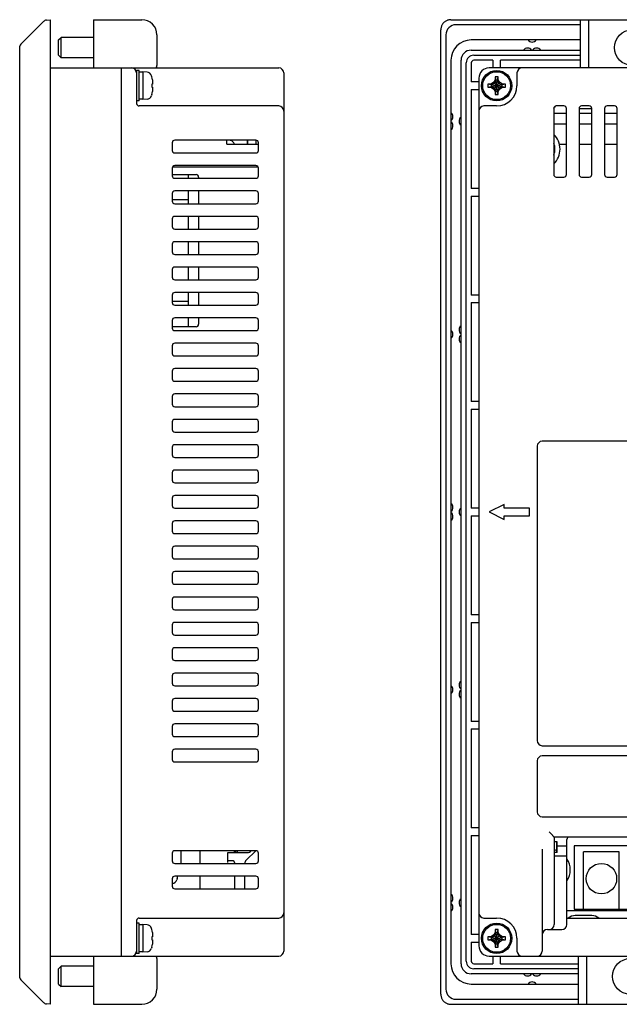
# Model space of a CAD drawing. Extents: x 0 to 699, y 0 to 413.
# Tile 7 of 19: x 375 to 493, y 103 to 297. Entities that reach past the tile are written whole.
import ezdxf

# ---------------------------------------------------------------- set-up
doc = ezdxf.new("R2010")
doc.units = 0
doc.header["$LTSCALE"] = 46.255
doc.layers.get('0').update_dxf_attribs({"linetype": 'CONTINUOUS'})
doc.layers.add('AXIS', color=7, linetype='CONTINUOUS')

msp = doc.modelspace()

# ---------------------------------------------------------------- linework, layer by layer
at = {"color": 7, "linetype": 'CONTINUOUS'}
for p, q in [((380.086, 296.98), (380.851, 297.061)), ((380.851, 103.061), (380.851, 297.061)), ((389.351, 297.061), (389.351, 287.561)), ((389.351, 297.061), (398.851, 297.061)), ((458.9, 296.856), (458.785, 296.794)), ((459.018, 296.909), (458.9, 296.856)), ((459.14, 296.955), (459.018, 296.909)), ((459.265, 296.993), (459.14, 296.955)), ((459.392, 297.022), (459.265, 296.993)), ((459.521, 297.044), (459.392, 297.022)), ((459.651, 297.056), (459.521, 297.044)), ((459.782, 297.061), (459.651, 297.056)), ((459.782, 297.061), (696.804, 297.061)), ((485.293, 287.561), (485.293, 297.061)), ((486.893, 297.061), (486.893, 287.561)), ((374.998, 292.207), (379.483, 296.693)), ((457.797, 295.203), (457.793, 295.072)), ((457.793, 105.05), (457.793, 295.072)), ((457.81, 295.333), (457.797, 295.203)), ((457.831, 295.462), (457.81, 295.333)), ((457.861, 295.589), (457.831, 295.462)), ((457.899, 295.714), (457.861, 295.589)), ((457.945, 295.836), (457.899, 295.714)), ((457.998, 295.954), (457.945, 295.836)), ((458.059, 296.069), (457.998, 295.954)), ((458.128, 296.179), (458.059, 296.069)), ((458.203, 296.285), (458.128, 296.179)), ((458.286, 296.385), (458.203, 296.285)), ((458.374, 296.479), (458.286, 296.385)), ((458.469, 296.568), (458.374, 296.479)), ((458.569, 296.65), (458.469, 296.568)), ((458.675, 296.726), (458.569, 296.65)), ((458.785, 296.794), (458.675, 296.726)), ((485.293, 296.061), (460.793, 296.061)), ((382.451, 293.061), (382.951, 293.561)), ((382.451, 290.061), (382.451, 293.061)), ((382.951, 289.561), (382.951, 293.561)), ((389.351, 293.561), (382.951, 293.561)), ((401.851, 294.061), (401.851, 288.061)), ((458.793, 294.061), (458.793, 106.061)), ((485.293, 293.061), (463.793, 293.061)), ((374.851, 108.268), (374.851, 291.854)), ((463.793, 291.061), (485.293, 291.061)), ((382.451, 290.061), (382.951, 289.561)), ((389.351, 289.561), (382.951, 289.561)), ((459.793, 289.061), (459.793, 111.061)), ((461.793, 111.061), (461.793, 289.061)), ((464.293, 290.061), (485.293, 290.061)), ((468.043, 289.061), (464.293, 289.061)), ((468.043, 289.061), (468.043, 287.561)), ((485.293, 289.061), (469.543, 289.061)), ((469.543, 287.561), (469.543, 289.061)), ((380.851, 287.561), (425.851, 287.561)), ((394.851, 112.561), (394.851, 287.561)), ((462.793, 111.561), (462.793, 288.561)), ((463.793, 288.561), (463.793, 284.811)), ((689.293, 287.561), (467.293, 287.561)), ((397.851, 287.061), (397.851, 280.561)), ((398.351, 287.061), (397.851, 287.061)), ((398.351, 281.061), (398.351, 287.061)), ((398.586, 286.707), (398.351, 286.711)), ((398.584, 286.697), (398.354, 286.68)), ((398.818, 286.707), (398.584, 286.697)), ((398.701, 286.702), (398.586, 286.707)), ((399.051, 286.711), (398.818, 286.707)), ((399.051, 286.811), (399.051, 281.311)), ((399.899, 286.737), (399.051, 286.811)), ((400.829, 285.811), (400.771, 286.02)), ((400.829, 285.811), (400.829, 285.788)), ((400.948, 285.228), (400.967, 285.083)), ((426.851, 286.561), (426.851, 113.561)), ((465.293, 285.561), (465.293, 114.561)), ((468.513, 285.228), (468.188, 284.666)), ((468.513, 285.788), (468.513, 285.228)), ((468.513, 285.788), (468.653, 285.132)), ((468.653, 285.076), (468.513, 285.228)), ((468.933, 285.132), (469.073, 285.788)), ((468.933, 285.076), (469.073, 285.228)), ((469.073, 285.228), (469.073, 285.788)), ((469.398, 284.666), (469.073, 285.228)), ((472.793, 286.561), (472.793, 284.061)), ((400.829, 284.341), (400.829, 283.781)), ((400.948, 284.341), (400.829, 284.341)), ((400.829, 283.781), (400.948, 283.781)), ((400.967, 284.425), (400.948, 284.341)), ((400.948, 283.781), (400.972, 283.669)), ((400.967, 285.083), (400.981, 284.94)), ((400.981, 284.507), (400.967, 284.425)), ((400.988, 283.268), (400.971, 283.081)), ((400.972, 283.669), (400.989, 283.56)), ((400.981, 284.94), (400.992, 284.801)), ((400.992, 284.587), (400.981, 284.507)), ((400.999, 283.456), (400.988, 283.268)), ((400.989, 283.56), (400.999, 283.456)), ((400.992, 284.801), (400.999, 284.666)), ((400.999, 284.666), (400.992, 284.587)), ((465.293, 284.811), (463.793, 284.811)), ((463.793, 283.311), (465.293, 283.311)), ((463.793, 283.311), (463.793, 263.811)), ((467.626, 284.341), (467.066, 284.341)), ((467.722, 284.201), (467.066, 284.341)), ((467.066, 283.781), (467.722, 283.921)), ((467.066, 283.781), (467.626, 283.781)), ((468.188, 284.666), (467.626, 284.341)), ((467.778, 284.201), (467.626, 284.341)), ((467.778, 283.921), (467.626, 283.781)), ((467.626, 283.781), (468.188, 283.456)), ((467.722, 283.921), (469.864, 284.201)), ((467.722, 284.201), (467.778, 284.201)), ((467.722, 284.201), (469.864, 283.921)), ((467.778, 283.921), (467.722, 283.921)), ((467.778, 284.201), (468.333, 284.521)), ((467.778, 283.921), (469.808, 284.201)), ((467.778, 284.201), (469.808, 283.921)), ((468.333, 283.601), (467.778, 283.921)), ((468.188, 284.666), (469.398, 283.456)), ((468.188, 283.456), (469.398, 284.666)), ((468.188, 283.456), (468.513, 282.893)), ((468.333, 284.521), (468.653, 285.076)), ((468.653, 283.046), (468.333, 283.601)), ((468.653, 285.076), (468.653, 285.132)), ((468.653, 282.99), (468.933, 285.132)), ((468.933, 282.99), (468.653, 285.132)), ((468.653, 283.046), (468.933, 285.076)), ((468.933, 283.046), (468.653, 285.076)), ((468.933, 285.132), (468.933, 285.076)), ((468.933, 285.076), (469.253, 284.521)), ((469.253, 283.601), (468.933, 283.046)), ((469.073, 282.893), (469.398, 283.456)), ((469.253, 284.521), (469.808, 284.201)), ((469.808, 283.921), (469.253, 283.601)), ((469.961, 284.341), (469.398, 284.666)), ((469.398, 283.456), (469.961, 283.781)), ((469.808, 284.201), (469.961, 284.341)), ((469.808, 284.201), (469.864, 284.201)), ((469.864, 283.921), (469.808, 283.921)), ((469.808, 283.921), (469.961, 283.781)), ((470.521, 284.341), (469.864, 284.201)), ((469.864, 283.921), (470.521, 283.781)), ((470.521, 284.341), (469.961, 284.341)), ((469.961, 283.781), (470.521, 283.781)), ((374.801, 281.311), (374.801, 282.311)), ((374.851, 282.311), (374.801, 282.311)), ((374.801, 281.311), (374.851, 281.311)), ((399.051, 281.411), (398.351, 281.411)), ((399.899, 281.385), (399.051, 281.311)), ((400.829, 282.311), (400.771, 282.101)), ((400.829, 282.333), (400.829, 282.311)), ((400.971, 283.081), (400.948, 282.893)), ((468.653, 283.046), (468.513, 282.893)), ((468.653, 282.99), (468.513, 282.333)), ((468.513, 282.893), (468.513, 282.333)), ((468.653, 282.99), (468.653, 283.046)), ((468.933, 283.046), (469.073, 282.893)), ((468.933, 283.046), (468.933, 282.99)), ((469.073, 282.333), (468.933, 282.99)), ((469.073, 282.333), (469.073, 282.893)), ((398.351, 281.061), (397.851, 281.061)), ((425.851, 280.061), (398.351, 280.061)), ((468.793, 280.061), (466.293, 280.061)), ((480.043, 279.561), (480.043, 266.561)), ((482.043, 280.061), (480.543, 280.061)), ((482.543, 266.561), (482.543, 279.561)), ((485.043, 279.561), (487.543, 279.561)), ((485.043, 279.561), (485.043, 266.561)), ((487.043, 280.061), (485.543, 280.061)), ((487.543, 266.561), (487.543, 279.561)), ((490.043, 279.561), (490.043, 266.561)), ((492.043, 280.061), (490.543, 280.061)), ((492.543, 266.561), (492.543, 279.561)), ((482.543, 278.561), (480.043, 278.561)), ((487.543, 278.561), (485.043, 278.561)), ((492.543, 278.561), (490.043, 278.561)), ((480.043, 276.561), (482.543, 276.561)), ((485.043, 276.561), (487.543, 276.561)), ((490.043, 276.561), (492.543, 276.561)), ((404.851, 272.811), (404.851, 271.311)), ((421.351, 273.311), (405.351, 273.311)), ((415.651, 272.561), (415.651, 273.311)), ((416.299, 273.237), (415.651, 273.293)), ((415.651, 272.561), (421.851, 272.561)), ((416.451, 273.311), (416.451, 273.208)), ((419.601, 273.311), (419.601, 272.561)), ((419.701, 273.311), (419.701, 272.561)), ((421.351, 273.311), (421.351, 272.561)), ((421.851, 271.311), (421.851, 272.811)), ((481.166, 272.561), (482.543, 272.561)), ((485.043, 272.561), (487.543, 272.561)), ((490.043, 272.561), (492.543, 272.561)), ((405.351, 270.811), (421.351, 270.811)), ((404.851, 267.811), (404.851, 266.311)), ((404.942, 268.097), (421.761, 268.097)), ((421.351, 268.311), (405.351, 268.311)), ((421.851, 266.311), (421.851, 267.811)), ((404.851, 266.561), (409.551, 266.561)), ((405.351, 265.811), (421.351, 265.811)), ((408.051, 265.811), (408.051, 266.561)), ((410.051, 266.061), (410.051, 265.811)), ((480.543, 266.061), (482.043, 266.061)), ((485.543, 266.061), (487.043, 266.061)), ((490.543, 266.061), (492.043, 266.061)), ((404.851, 262.811), (404.851, 261.311)), ((421.351, 263.311), (405.351, 263.311)), ((408.051, 260.811), (408.051, 263.311)), ((410.051, 263.311), (410.051, 260.811)), ((421.851, 261.311), (421.851, 262.811)), ((465.293, 263.811), (463.793, 263.811)), ((463.793, 262.311), (465.293, 262.311)), ((463.793, 262.311), (463.793, 242.811)), ((408.051, 261.561), (404.851, 261.561)), ((405.351, 260.811), (421.351, 260.811)), ((421.351, 258.311), (405.351, 258.311)), ((408.051, 255.811), (408.051, 258.311)), ((410.051, 258.311), (410.051, 255.811)), ((404.851, 257.811), (404.851, 256.311)), ((421.851, 256.311), (421.851, 257.811)), ((405.351, 255.811), (421.351, 255.811)), ((404.851, 252.811), (404.851, 251.311)), ((421.351, 253.311), (405.351, 253.311)), ((408.051, 250.811), (408.051, 253.311)), ((410.051, 253.311), (410.051, 250.811)), ((421.851, 251.311), (421.851, 252.811)), ((405.351, 250.811), (421.351, 250.811)), ((404.851, 247.811), (404.851, 246.311)), ((421.351, 248.311), (405.351, 248.311)), ((408.051, 245.811), (408.051, 248.311)), ((410.051, 248.311), (410.051, 245.811)), ((421.851, 246.311), (421.851, 247.811)), ((405.351, 245.811), (421.351, 245.811)), ((404.851, 242.811), (404.851, 241.311)), ((421.351, 243.311), (405.351, 243.311)), ((408.051, 240.811), (408.051, 243.311)), ((410.051, 243.311), (410.051, 240.811)), ((421.851, 241.311), (421.851, 242.811)), ((465.293, 242.811), (463.793, 242.811)), ((408.051, 241.561), (404.851, 241.561)), ((405.351, 240.811), (421.351, 240.811)), ((463.793, 241.311), (465.293, 241.311)), ((463.793, 241.311), (463.793, 221.811)), ((404.851, 237.811), (404.851, 236.311)), ((421.351, 238.311), (405.351, 238.311)), ((408.051, 236.561), (408.051, 238.311)), ((410.051, 238.311), (410.051, 237.061)), ((421.851, 236.311), (421.851, 237.811)), ((409.551, 236.561), (404.851, 236.561)), ((405.351, 235.811), (421.351, 235.811)), ((404.851, 232.811), (404.851, 231.311)), ((421.351, 233.311), (405.351, 233.311)), ((421.851, 231.311), (421.851, 232.811)), ((405.351, 230.811), (421.351, 230.811)), ((404.851, 227.811), (404.851, 226.311)), ((421.351, 228.311), (405.351, 228.311)), ((421.851, 226.311), (421.851, 227.811)), ((405.351, 225.811), (421.351, 225.811)), ((421.351, 223.311), (405.351, 223.311)), ((404.851, 222.811), (404.851, 221.311)), ((421.851, 221.311), (421.851, 222.811)), ((465.293, 221.811), (463.793, 221.811)), ((405.351, 220.811), (421.351, 220.811)), ((463.793, 220.311), (465.293, 220.311)), ((463.793, 220.311), (463.793, 200.811)), ((404.851, 217.811), (404.851, 216.311)), ((421.351, 218.311), (405.351, 218.311)), ((421.851, 216.311), (421.851, 217.811)), ((405.351, 215.811), (421.351, 215.811)), ((530.793, 214.011), (477.793, 214.011)), ((404.851, 212.811), (404.851, 211.311)), ((421.351, 213.311), (405.351, 213.311)), ((421.851, 211.311), (421.851, 212.811)), ((476.793, 213.011), (476.793, 155.011)), ((405.351, 210.811), (421.351, 210.811)), ((404.851, 207.811), (404.851, 206.311)), ((421.351, 208.311), (405.351, 208.311)), ((421.851, 206.311), (421.851, 207.811)), ((405.351, 205.811), (421.351, 205.811)), ((404.851, 202.811), (404.851, 201.311)), ((421.351, 203.311), (405.351, 203.311)), ((421.851, 201.311), (421.851, 202.811)), ((405.351, 200.811), (421.351, 200.811)), ((465.293, 200.811), (463.793, 200.811)), ((470.293, 201.561), (467.293, 200.061)), ((467.293, 200.061), (470.293, 198.561)), ((470.293, 200.811), (470.293, 201.561)), ((475.293, 200.811), (470.293, 200.811)), ((475.293, 199.311), (475.293, 200.811)), ((421.351, 198.311), (405.351, 198.311)), ((463.793, 199.311), (465.293, 199.311)), ((463.793, 199.311), (463.793, 179.811)), ((470.293, 199.311), (475.293, 199.311)), ((470.293, 198.561), (470.293, 199.311)), ((404.851, 197.811), (404.851, 196.311)), ((421.851, 196.311), (421.851, 197.811)), ((405.351, 195.811), (421.351, 195.811)), ((404.851, 192.811), (404.851, 191.311)), ((421.351, 193.311), (405.351, 193.311)), ((421.851, 191.311), (421.851, 192.811)), ((405.351, 190.811), (421.351, 190.811)), ((421.351, 188.311), (405.351, 188.311)), ((404.851, 187.811), (404.851, 186.311)), ((421.851, 186.311), (421.851, 187.811)), ((405.351, 185.811), (421.351, 185.811)), ((404.851, 182.811), (404.851, 181.311)), ((421.351, 183.311), (405.351, 183.311)), ((421.851, 181.311), (421.851, 182.811)), ((405.351, 180.811), (421.351, 180.811)), ((465.293, 179.811), (463.793, 179.811)), ((404.851, 177.811), (404.851, 176.311)), ((421.351, 178.311), (405.351, 178.311)), ((421.851, 176.311), (421.851, 177.811)), ((463.793, 178.311), (465.293, 178.311)), ((463.793, 178.311), (463.793, 158.811)), ((405.351, 175.811), (421.351, 175.811)), ((404.851, 172.811), (404.851, 171.311)), ((421.351, 173.311), (405.351, 173.311)), ((421.851, 171.311), (421.851, 172.811)), ((405.351, 170.811), (421.351, 170.811)), ((404.851, 167.811), (404.851, 166.311)), ((421.351, 168.311), (405.351, 168.311)), ((421.851, 166.311), (421.851, 167.811)), ((405.351, 165.811), (421.351, 165.811)), ((421.351, 163.311), (405.351, 163.311)), ((404.851, 162.811), (404.851, 161.311)), ((421.851, 161.311), (421.851, 162.811)), ((405.351, 160.811), (421.351, 160.811)), ((404.851, 157.811), (404.851, 156.311)), ((421.351, 158.311), (405.351, 158.311)), ((421.851, 156.311), (421.851, 157.811)), ((465.293, 158.811), (463.793, 158.811)), ((463.793, 157.311), (465.293, 157.311)), ((463.793, 157.311), (463.793, 137.811)), ((405.351, 155.811), (421.351, 155.811)), ((421.351, 153.311), (405.351, 153.311)), ((477.793, 154.011), (530.793, 154.011)), ((404.851, 152.811), (404.851, 151.311)), ((421.851, 151.311), (421.851, 152.811)), ((530.793, 152.011), (477.793, 152.011)), ((405.351, 150.811), (421.351, 150.811)), ((476.793, 151.011), (476.793, 141.011)), ((477.793, 140.011), (530.793, 140.011)), ((465.293, 137.811), (463.793, 137.811)), ((463.793, 136.311), (465.293, 136.311)), ((463.793, 136.311), (463.793, 116.811)), ((479.143, 137.011), (479.729, 136.425)), ((479.729, 136.425), (479.775, 136.377)), ((479.775, 136.377), (479.817, 136.33)), ((479.817, 136.33), (479.856, 136.284)), ((479.856, 136.284), (479.891, 136.241)), ((479.891, 136.241), (479.922, 136.2)), ((479.922, 136.2), (479.949, 136.163)), ((479.949, 136.163), (479.973, 136.13)), ((479.973, 136.13), (479.994, 136.1)), ((479.994, 136.1), (480.011, 136.074)), ((480.011, 136.074), (480.029, 136.052)), ((480.029, 136.052), (480.047, 136.034)), ((480.047, 136.034), (480.066, 136.021)), ((480.066, 136.021), (480.083, 136.013)), ((480.083, 136.013), (480.099, 136.011)), ((525.487, 136.011), (480.099, 136.011)), ((480.143, 136.011), (480.143, 120.311)), ((480.743, 135.061), (480.143, 135.061)), ((480.643, 132.961), (480.643, 135.061)), ((480.743, 132.961), (480.743, 135.061)), ((480.743, 134.311), (482.643, 134.311)), ((482.643, 118.811), (482.643, 135.511)), ((521.543, 134.311), (484.043, 134.311)), ((484.043, 134.311), (484.043, 121.811)), ((404.851, 132.811), (404.851, 131.311)), ((421.351, 133.311), (405.351, 133.311)), ((406.651, 130.811), (406.651, 133.311)), ((410.351, 130.811), (410.351, 133.311)), ((415.851, 132.961), (419.651, 132.961)), ((415.851, 131.011), (415.851, 132.961)), ((417.151, 132.961), (417.151, 133.311)), ((417.351, 133.311), (417.351, 132.961)), ((417.651, 133.311), (417.651, 132.961)), ((421.323, 133.311), (419.444, 131.432)), ((421.851, 131.311), (421.851, 132.811)), ((477.793, 133.597), (477.793, 113.561)), ((480.743, 132.961), (480.143, 132.961)), ((480.143, 132.311), (482.643, 132.311)), ((492.943, 133.111), (485.943, 133.111)), ((485.943, 121.811), (485.943, 133.111)), ((492.943, 121.811), (492.943, 133.111)), ((405.351, 130.811), (421.351, 130.811)), ((416.851, 131.311), (415.851, 131.311)), ((417.151, 131.011), (417.151, 130.811)), ((421.351, 128.311), (405.351, 128.311)), ((410.351, 125.811), (410.351, 128.311)), ((417.151, 128.311), (417.151, 125.811)), ((419.151, 125.811), (419.151, 128.311)), ((404.851, 127.811), (404.851, 126.311)), ((404.899, 126.885), (404.851, 126.881)), ((405.829, 127.811), (405.771, 127.601)), ((405.829, 127.833), (405.829, 127.811)), ((421.851, 126.311), (421.851, 127.811)), ((405.351, 125.811), (421.351, 125.811)), ((480.143, 120.311), (480.142, 120.311)), ((480.142, 120.311), (480.142, 118.811)), ((482.643, 121.561), (522.943, 121.561)), ((484.043, 121.811), (521.543, 121.811)), ((487.543, 120.561), (484.293, 120.561)), ((397.851, 119.561), (397.851, 113.061)), ((398.351, 119.061), (397.851, 119.061)), ((398.351, 120.061), (425.851, 120.061)), ((398.351, 113.061), (398.351, 119.061)), ((398.586, 118.707), (398.351, 118.711)), ((398.584, 118.697), (398.354, 118.68)), ((398.818, 118.707), (398.584, 118.697)), ((398.701, 118.702), (398.586, 118.707)), ((399.051, 118.711), (398.818, 118.707)), ((399.899, 118.737), (399.051, 118.811)), ((399.051, 118.811), (399.051, 113.311)), ((466.293, 120.061), (468.793, 120.061)), ((482.643, 120.011), (522.943, 120.011)), ((400.829, 117.811), (400.771, 118.02)), ((400.829, 117.811), (400.829, 117.788)), ((400.948, 117.228), (400.967, 117.083)), ((400.967, 116.425), (400.948, 116.341)), ((400.967, 117.083), (400.981, 116.94)), ((400.981, 116.507), (400.967, 116.425)), ((400.981, 116.94), (400.992, 116.801)), ((400.992, 116.587), (400.981, 116.507)), ((400.992, 116.801), (400.999, 116.666)), ((400.999, 116.666), (400.992, 116.587)), ((465.293, 116.811), (463.793, 116.811)), ((468.188, 116.666), (467.626, 116.341)), ((467.778, 116.201), (468.333, 116.521)), ((468.513, 117.228), (468.188, 116.666)), ((468.188, 116.666), (469.398, 115.456)), ((468.188, 115.456), (469.398, 116.666)), ((468.333, 116.521), (468.653, 117.076)), ((468.513, 117.788), (468.653, 117.132)), ((468.513, 117.788), (468.513, 117.228)), ((468.653, 117.076), (468.513, 117.228)), ((468.933, 114.99), (468.653, 117.132)), ((468.653, 117.076), (468.653, 117.132)), ((468.653, 114.99), (468.933, 117.132)), ((468.933, 115.046), (468.653, 117.076)), ((468.653, 115.046), (468.933, 117.076)), ((468.933, 117.132), (469.073, 117.788)), ((468.933, 117.076), (469.073, 117.228)), ((468.933, 117.132), (468.933, 117.076)), ((468.933, 117.076), (469.253, 116.521)), ((469.073, 117.228), (469.073, 117.788)), ((469.398, 116.666), (469.073, 117.228)), ((469.253, 116.521), (469.808, 116.201)), ((469.961, 116.341), (469.398, 116.666)), ((478.793, 117.811), (481.643, 117.811)), ((479.143, 117.812), (479.143, 117.811)), ((400.948, 116.341), (400.829, 116.341)), ((400.829, 116.341), (400.829, 115.781)), ((400.829, 115.781), (400.948, 115.781)), ((400.948, 115.781), (400.972, 115.669)), ((400.971, 115.081), (400.948, 114.893)), ((400.988, 115.268), (400.971, 115.081)), ((400.972, 115.669), (400.989, 115.56)), ((400.999, 115.456), (400.988, 115.268)), ((400.989, 115.56), (400.999, 115.456)), ((463.793, 115.311), (465.293, 115.311)), ((463.793, 115.311), (463.793, 111.561)), ((467.626, 116.341), (467.066, 116.341)), ((467.722, 116.201), (467.066, 116.341)), ((467.066, 115.781), (467.722, 115.921)), ((467.066, 115.781), (467.626, 115.781)), ((467.778, 116.201), (467.626, 116.341)), ((467.778, 115.921), (467.626, 115.781)), ((467.626, 115.781), (468.188, 115.456)), ((467.722, 115.921), (469.864, 116.201)), ((467.722, 116.201), (467.778, 116.201)), ((467.722, 116.201), (469.864, 115.921)), ((467.778, 115.921), (467.722, 115.921)), ((467.778, 115.921), (469.808, 116.201)), ((467.778, 116.201), (469.808, 115.921)), ((468.333, 115.601), (467.778, 115.921)), ((468.188, 115.456), (468.513, 114.893)), ((468.653, 115.046), (468.333, 115.601)), ((468.653, 115.046), (468.513, 114.893)), ((468.653, 114.99), (468.513, 114.333)), ((468.513, 114.893), (468.513, 114.333)), ((468.653, 114.99), (468.653, 115.046)), ((469.253, 115.601), (468.933, 115.046)), ((468.933, 115.046), (469.073, 114.893)), ((468.933, 115.046), (468.933, 114.99)), ((469.073, 114.333), (468.933, 114.99)), ((469.073, 114.893), (469.398, 115.456)), ((469.073, 114.333), (469.073, 114.893)), ((469.808, 115.921), (469.253, 115.601)), ((469.398, 115.456), (469.961, 115.781)), ((469.808, 116.201), (469.961, 116.341)), ((469.808, 116.201), (469.864, 116.201)), ((469.864, 115.921), (469.808, 115.921)), ((469.808, 115.921), (469.961, 115.781)), ((470.521, 116.341), (469.864, 116.201)), ((469.864, 115.921), (470.521, 115.781)), ((470.521, 116.341), (469.961, 116.341)), ((469.961, 115.781), (470.521, 115.781)), ((472.793, 116.061), (472.793, 113.561)), ((380.851, 112.561), (425.851, 112.561)), ((389.351, 112.561), (389.351, 103.061)), ((398.351, 113.061), (397.851, 113.061)), ((399.051, 113.411), (398.351, 113.411)), ((399.899, 113.385), (399.051, 113.311)), ((400.829, 114.311), (400.771, 114.101)), ((400.829, 114.333), (400.829, 114.311)), ((467.293, 112.561), (689.293, 112.561)), ((468.043, 112.561), (468.043, 111.061)), ((469.543, 111.061), (469.543, 112.561)), ((484.893, 103.061), (484.893, 112.561)), ((486.493, 112.561), (486.493, 103.061)), ((401.851, 112.061), (401.851, 106.061)), ((464.293, 111.061), (468.043, 111.061)), ((469.543, 111.061), (484.893, 111.061)), ((382.451, 110.061), (382.951, 110.561)), ((382.451, 107.061), (382.451, 110.061)), ((389.351, 110.561), (382.951, 110.561)), ((382.951, 106.561), (382.951, 110.561)), ((484.893, 109.061), (463.793, 109.061)), ((484.893, 110.061), (464.293, 110.061)), ((379.483, 103.429), (374.998, 107.914)), ((382.451, 107.061), (382.951, 106.561)), ((463.793, 107.061), (484.893, 107.061)), ((389.351, 106.561), (382.951, 106.561)), ((457.793, 105.05), (457.797, 104.919)), ((457.797, 104.919), (457.81, 104.788)), ((457.81, 104.788), (457.831, 104.659)), ((380.851, 103.061), (380.086, 103.141)), ((389.351, 103.061), (398.851, 103.061)), ((457.831, 104.659), (457.861, 104.532)), ((457.861, 104.532), (457.899, 104.408)), ((457.899, 104.408), (457.945, 104.286)), ((457.945, 104.286), (457.998, 104.167)), ((457.998, 104.167), (458.059, 104.053)), ((458.059, 104.053), (458.128, 103.942)), ((458.128, 103.942), (458.203, 103.837)), ((458.203, 103.837), (458.286, 103.737)), ((458.286, 103.737), (458.374, 103.642)), ((458.374, 103.642), (458.469, 103.553)), ((458.469, 103.553), (458.569, 103.471)), ((458.569, 103.471), (458.675, 103.396)), ((458.675, 103.396), (458.785, 103.327)), ((458.785, 103.327), (458.9, 103.266)), ((458.9, 103.266), (459.018, 103.212)), ((459.018, 103.212), (459.14, 103.166)), ((459.14, 103.166), (459.265, 103.129)), ((459.265, 103.129), (459.392, 103.099)), ((459.392, 103.099), (459.521, 103.078)), ((459.521, 103.078), (459.651, 103.065)), ((459.651, 103.065), (459.782, 103.061)), ((459.782, 103.061), (696.804, 103.061)), ((460.793, 104.061), (484.893, 104.061))]:
    msp.add_line(p, q, dxfattribs=at)
for centre, radius in [((495.493, 291.561), 3.5), ((468.793, 284.061), 3), ((468.793, 284.061), 2.75), ((468.793, 116.061), 3), ((468.793, 116.061), 2.75), ((495.093, 108.561), 3.5)]:
    msp.add_circle(centre, radius, dxfattribs=at)
for centre, radius, start, end in [((380.191, 295.986), 1, 96, 135), ((398.851, 294.061), 3, 0, 90), ((460.793, 294.061), 2, 90, 180), ((463.793, 289.061), 4, 90, 180), ((475.793, 293.661), 1, 216.8699, 323.1301), ((375.351, 291.854), 0.5, 134.99999, 179.99999), ((463.793, 289.061), 2, 90, 180), ((474.893, 290.461), 1, 36.8699, 143.1301), ((476.693, 290.461), 1, 36.8699, 143.1301), ((464.293, 288.561), 1.5, 90, 180), ((464.293, 288.561), 0.5, 90, 180), ((396.851, 286.561), 1, 0, 90), ((400.851, 288.061), 1, 329.80878, 360), ((425.851, 286.561), 1, 0, 90), ((467.293, 285.561), 2, 90, 180), ((473.793, 286.561), 1, 90, 180), ((399.811, 285.74), 1, 16.25703, 85), ((394.051, 284.061), 6.994, 9.60837, 14.29869), ((468.793, 284.061), 1.75, 80.7931, 99.2069), ((468.793, 284.061), 1.75, 170.7931, 189.2069), ((468.795, 284.061), 1.082, 172.56227, 187.43773), ((468.793, 284.059), 1.082, 82.56227, 97.43773), ((468.793, 284.061), 4, 270, 360), ((468.792, 284.061), 1.082, 352.56227, 7.43773), ((468.793, 284.061), 1.75, 350.7931, 9.2069), ((399.811, 282.381), 1, 275, 343.74297), ((394.051, 284.061), 6.994, 345.70131, 350.39163), ((468.793, 284.061), 1.75, 260.7931, 279.2069), ((468.793, 284.062), 1.082, 262.56227, 277.43773), ((398.351, 280.561), 0.5, 179.99997, 270.00003), ((425.851, 279.061), 1, 0, 90), ((466.293, 279.061), 1, 90.00027, 180), ((480.543, 279.561), 0.5, 90, 180), ((477.793, 281.561), 3, 318.7345, 329.15618), ((482.043, 279.561), 0.5, 0, 90), ((485.543, 279.561), 0.5, 90, 180), ((487.043, 279.561), 0.5, 0, 90), ((490.543, 279.561), 0.5, 90, 180), ((492.043, 279.561), 0.5, 0, 90), ((459.193, 277.961), 1, 306.8699, 53.1301), ((462.393, 277.061), 1, 126.8699, 233.1301), ((459.193, 276.161), 1, 306.8699, 53.1301), ((477.293, 271.561), 4, 313.45059, 46.55094), ((405.351, 272.811), 0.5, 90, 180), ((416.211, 272.24), 1, 18.75578, 85), ((421.351, 272.811), 0.5, 0, 90), ((477.293, 271.561), 3, 336.74676, 23.24798), ((405.351, 271.311), 0.5, 180, 270), ((421.351, 271.311), 0.5, 270, 360), ((405.351, 267.811), 0.5, 90, 180), ((421.351, 267.811), 0.5, 0, 90), ((405.351, 266.311), 0.5, 180, 270), ((409.551, 266.061), 0.5, 0, 90), ((421.351, 266.311), 0.5, 270, 360), ((480.543, 266.561), 0.5, 180, 270), ((482.043, 266.561), 0.5, 270, 360), ((485.543, 266.561), 0.5, 180, 270), ((487.043, 266.561), 0.5, 270, 360), ((490.543, 266.561), 0.5, 180, 270), ((492.043, 266.561), 0.5, 270, 360), ((405.351, 262.811), 0.5, 90, 180), ((421.351, 262.811), 0.5, 0, 90), ((405.351, 261.311), 0.5, 180, 270), ((421.351, 261.311), 0.5, 270, 360), ((405.351, 257.811), 0.5, 90, 180), ((421.351, 257.811), 0.5, 0, 90), ((405.351, 256.311), 0.5, 180, 270), ((421.351, 256.311), 0.5, 270, 360), ((405.351, 252.811), 0.5, 90, 180), ((421.351, 252.811), 0.5, 0, 90), ((405.351, 251.311), 0.5, 180, 270), ((421.351, 251.311), 0.5, 270, 360), ((405.351, 247.811), 0.5, 90, 180), ((421.351, 247.811), 0.5, 0, 90), ((405.351, 246.311), 0.5, 180, 270), ((421.351, 246.311), 0.5, 270, 360), ((405.351, 242.811), 0.5, 90, 180), ((421.351, 242.811), 0.5, 0, 90), ((405.351, 241.311), 0.5, 180, 270), ((421.351, 241.311), 0.5, 270, 360), ((405.351, 237.811), 0.5, 90, 180), ((409.551, 237.061), 0.5, 270, 360), ((421.351, 237.811), 0.5, 0, 90), ((462.393, 235.961), 1, 126.8699, 233.1301), ((405.351, 236.311), 0.5, 180, 270), ((421.351, 236.311), 0.5, 270, 360), ((459.193, 235.061), 1, 306.8699, 53.1301), ((462.393, 234.161), 1, 126.8699, 233.1301), ((405.351, 232.811), 0.5, 90, 180), ((421.351, 232.811), 0.5, 0, 90), ((405.351, 231.311), 0.5, 180, 270), ((421.351, 231.311), 0.5, 270, 360), ((405.351, 227.811), 0.5, 90, 180), ((421.351, 227.811), 0.5, 0, 90), ((405.351, 226.311), 0.5, 180, 270), ((421.351, 226.311), 0.5, 270, 360), ((405.351, 222.811), 0.5, 90, 180), ((421.351, 222.811), 0.5, 0, 90), ((405.351, 221.311), 0.5, 180, 270), ((421.351, 221.311), 0.5, 270, 360), ((405.351, 217.811), 0.5, 90, 180), ((421.351, 217.811), 0.5, 0, 90), ((405.351, 216.311), 0.5, 180, 270), ((421.351, 216.311), 0.5, 270, 360), ((477.793, 213.011), 1, 90, 180), ((405.351, 212.811), 0.5, 90, 180), ((421.351, 212.811), 0.5, 0, 90), ((405.351, 211.311), 0.5, 180, 270), ((421.351, 211.311), 0.5, 270, 360), ((405.351, 207.811), 0.5, 90, 180), ((421.351, 207.811), 0.5, 0, 90), ((405.351, 206.311), 0.5, 180, 270), ((421.351, 206.311), 0.5, 270, 360), ((405.351, 202.811), 0.5, 90, 180), ((421.351, 202.811), 0.5, 0, 90), ((459.193, 200.961), 1, 306.8699, 53.1301), ((405.351, 201.311), 0.5, 180, 270), ((421.351, 201.311), 0.5, 270, 360), ((459.193, 199.161), 1, 306.8699, 53.1301), ((462.393, 200.061), 1, 126.8699, 233.1301), ((405.351, 197.811), 0.5, 90, 180), ((421.351, 197.811), 0.5, 0, 90), ((405.351, 196.311), 0.5, 180, 270), ((421.351, 196.311), 0.5, 270, 360), ((405.351, 192.811), 0.5, 90, 180), ((421.351, 192.811), 0.5, 0, 90), ((405.351, 191.311), 0.5, 180, 270), ((421.351, 191.311), 0.5, 270, 360), ((405.351, 187.811), 0.5, 90, 180), ((421.351, 187.811), 0.5, 0, 90), ((405.351, 186.311), 0.5, 180, 270), ((421.351, 186.311), 0.5, 270, 360), ((405.351, 182.811), 0.5, 90, 180), ((421.351, 182.811), 0.5, 0, 90), ((405.351, 181.311), 0.5, 180, 270), ((421.351, 181.311), 0.5, 270, 360), ((405.351, 177.811), 0.5, 90, 180), ((421.351, 177.811), 0.5, 0, 90), ((405.351, 176.311), 0.5, 180, 270), ((421.351, 176.311), 0.5, 270, 360), ((405.351, 172.811), 0.5, 90, 180), ((421.351, 172.811), 0.5, 0, 90), ((405.351, 171.311), 0.5, 180, 270), ((421.351, 171.311), 0.5, 270, 360), ((405.351, 167.811), 0.5, 90, 180), ((421.351, 167.811), 0.5, 0, 90), ((405.351, 166.311), 0.5, 180, 270), ((421.351, 166.311), 0.5, 270, 360), ((459.193, 165.061), 1, 306.8699, 53.1301), ((462.393, 165.961), 1, 126.8699, 233.1301), ((462.393, 164.161), 1, 126.8699, 233.1301), ((405.351, 162.811), 0.5, 90, 180), ((421.351, 162.811), 0.5, 0, 90), ((405.351, 161.311), 0.5, 180, 270), ((421.351, 161.311), 0.5, 270, 360), ((405.351, 157.811), 0.5, 90, 180), ((421.351, 157.811), 0.5, 0, 90), ((405.351, 156.311), 0.5, 180, 270), ((421.351, 156.311), 0.5, 270, 360), ((405.351, 152.811), 0.5, 90, 180), ((421.351, 152.811), 0.5, 0, 90), ((477.793, 155.011), 1, 180, 270), ((477.793, 151.011), 1, 90, 180), ((405.351, 151.311), 0.5, 180, 270), ((421.351, 151.311), 0.5, 270, 360), ((477.793, 141.011), 1, 180, 270), ((483.143, 135.511), 0.5, 90, 180), ((405.351, 132.811), 0.5, 90, 180), ((419.651, 134.011), 1.05, 270, 318.10897), ((421.351, 132.811), 0.5, 0, 90), ((479.293, 129.561), 4, 70.27144, 77.72366), ((405.351, 131.311), 0.5, 180, 270), ((416.851, 131.011), 0.3, 0, 90), ((420.151, 130.725), 1, 135, 175.07746), ((421.351, 131.311), 0.5, 270, 360), ((479.293, 129.561), 4, 327.01567, 32.98433), ((405.351, 127.811), 0.5, 90, 180), ((399.051, 129.561), 6.994, 345.70131, 349.70641), ((421.351, 127.811), 0.5, 0, 90), ((405.351, 126.311), 0.5, 180, 270), ((404.811, 127.881), 1, 275, 343.74297), ((421.351, 126.311), 0.5, 270, 360), ((459.193, 123.961), 1, 306.8699, 53.1301), ((459.193, 122.161), 1, 306.8699, 53.1301), ((462.393, 123.061), 1, 126.8699, 233.1301), ((425.851, 121.061), 1, 270, 360), ((466.293, 121.061), 1, 180, 270), ((484.293, 118.561), 2, 90, 133.5162), ((487.543, 118.561), 2, 46.4838, 90), ((398.351, 119.561), 0.5, 90, 180), ((399.811, 117.74), 1, 16.25703, 85), ((468.793, 116.061), 4, 0, 90), ((479.143, 118.811), 0.999, 270, 360), ((481.643, 118.811), 1, 270, 360), ((394.051, 116.061), 6.994, 9.60837, 14.29869), ((468.793, 116.061), 1.75, 80.7931, 99.2069), ((468.793, 116.059), 1.082, 82.56227, 97.43773), ((478.793, 116.811), 1, 90, 180), ((394.051, 116.061), 6.994, 345.70131, 350.39163), ((467.293, 114.561), 2, 180, 270), ((468.793, 116.061), 1.75, 170.7931, 189.2069), ((468.795, 116.061), 1.082, 172.56227, 187.43773), ((468.793, 116.062), 1.082, 262.56227, 277.43773), ((468.792, 116.061), 1.082, 352.56227, 7.43773), ((468.793, 116.061), 1.75, 350.7931, 9.2069), ((396.851, 113.561), 1, 270, 360), ((399.811, 114.381), 1, 275, 343.74297), ((400.851, 112.061), 1, 0, 30.19122), ((425.851, 113.561), 1, 270, 360), ((468.793, 116.061), 1.75, 260.7931, 279.2069), ((473.793, 113.561), 1, 180, 270), ((476.793, 113.561), 1, 270, 360), ((463.793, 111.061), 4, 180, 270), ((463.793, 111.061), 2, 180, 270), ((464.293, 111.561), 1.5, 180, 270), ((464.293, 111.561), 0.5, 180, 270), ((474.893, 109.661), 1, 216.8699, 323.1301), ((476.693, 109.661), 1, 216.8699, 323.1301), ((375.351, 108.268), 0.5, 180.00001, 225.00001), ((475.793, 106.461), 1, 36.8699, 143.1301), ((398.851, 106.061), 3, 270, 360), ((460.793, 106.061), 2, 180, 270), ((380.191, 104.136), 1, 225, 264)]:
    msp.add_arc(centre, radius, start, end, dxfattribs=at)
at = {"layer": 'AXIS', "color": 7, "linetype": 'CONTINUOUS'}
for p, q in [((426.851, 261.061), (426.861, 261.061)), ((426.861, 261.061), (426.861, 215.061)), ((426.861, 215.061), (426.851, 215.061))]:
    msp.add_line(p, q, dxfattribs=at)
msp.add_circle((489.443, 127.811), 3, dxfattribs=at)

doc.saveas('drawing.dxf')
